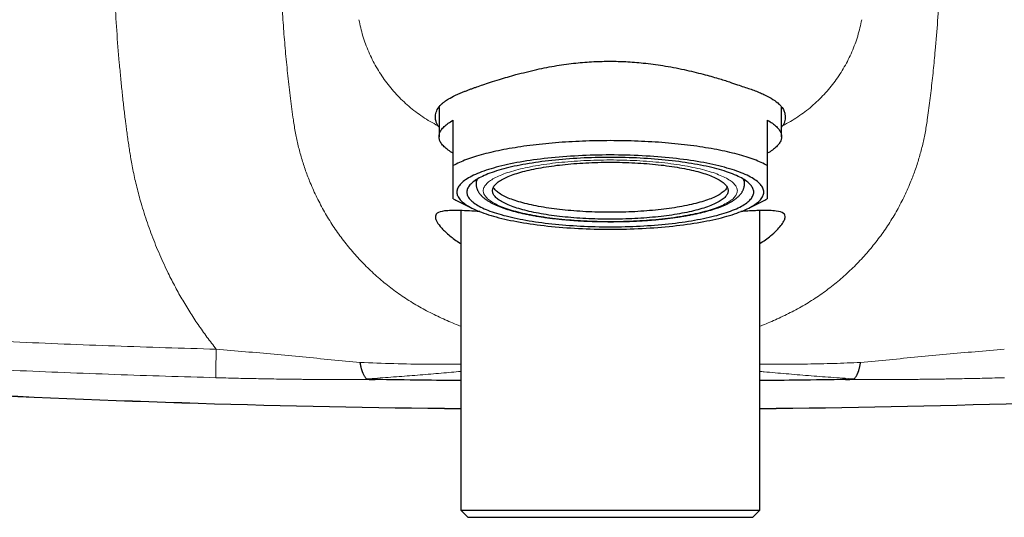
# Model space of a CAD drawing. Header units: millimetres. Extents: x 8 to 949, y 12 to 889.
# Tile 28 of 256: x 398 to 467, y 628 to 663. Entities that reach past the tile are written whole.
import ezdxf

# ---------------------------------------------------------------- set-up
doc = ezdxf.new("R2010")
doc.units = ezdxf.units.MM

msp = doc.modelspace()

# ---------------------------------------------------------------- linework, layer by layer
at = {"color": 7, "linetype": 'Continuous', "lineweight": 30}
for p, q in [((427.458, 657.203), (427.458, 655.148)), ((451.458, 655.148), (451.458, 657.233)), ((428.458, 653.127), (428.458, 656.308)), ((450.458, 656.308), (450.458, 653.127)), ((427.383, 655.914), (427.458, 655.806)), ((451.458, 655.811), (451.533, 655.914)), ((430.058, 652.058), (430.015, 652.099)), ((430.058, 652.127), (430.058, 651.849)), ((448.858, 651.849), (448.858, 652.127)), ((448.858, 652.058), (448.9, 652.099)), ((428.635, 650.713), (429.762, 650.143)), ((449.154, 650.143), (450.281, 650.713)), ((428.98, 649.972), (428.98, 628.989)), ((449.935, 628.989), (449.935, 649.975)), ((428.98, 628.989), (429.48, 628.489)), ((428.98, 628.989), (430.263, 628.989)), ((429.48, 628.489), (449.435, 628.489)), ((430.263, 628.989), (449.935, 628.989)), ((438.358, 628.489), (438.358, 628.489)), ((439.13, 628.489), (439.768, 628.489)), ((440.558, 628.489), (440.558, 628.489)), ((449.435, 628.489), (449.935, 628.989))]:
    msp.add_line(p, q, dxfattribs=at)
at = {"color": 7, "linetype": 'Continuous', "lineweight": 30, "flags": 128}
for points in [[(428.458, 653.987), (428.362, 654.042), (428.27, 654.098), (428.183, 654.154), (428.101, 654.21), (428.024, 654.266), (427.951, 654.324), (427.884, 654.381), (427.821, 654.439), (427.763, 654.497), (427.711, 654.555), (427.663, 654.614), (427.62, 654.672), (427.582, 654.731), (427.549, 654.79), (427.521, 654.85), (427.498, 654.909), (427.481, 654.969), (427.468, 655.028), (427.46, 655.088), (427.458, 655.148), (427.46, 655.207), (427.468, 655.267), (427.481, 655.326), (427.498, 655.386), (427.521, 655.445), (427.549, 655.505), (427.582, 655.564), (427.62, 655.623), (427.663, 655.682), (427.711, 655.74), (427.763, 655.798), (427.821, 655.856), (427.884, 655.914), (427.951, 655.972), (428.024, 656.029), (428.101, 656.085), (428.183, 656.142), (428.27, 656.197), (428.362, 656.253), (428.458, 656.308)], [(450.458, 656.308), (450.554, 656.253), (450.646, 656.197), (450.733, 656.142), (450.815, 656.085), (450.892, 656.029), (450.964, 655.972), (451.032, 655.914), (451.095, 655.856), (451.152, 655.798), (451.205, 655.74), (451.253, 655.682), (451.296, 655.623), (451.334, 655.564), (451.367, 655.505), (451.395, 655.445), (451.417, 655.386), (451.435, 655.326), (451.448, 655.267), (451.455, 655.207), (451.458, 655.148), (451.455, 655.088), (451.448, 655.028), (451.435, 654.969), (451.417, 654.909), (451.395, 654.85), (451.367, 654.79), (451.334, 654.731), (451.296, 654.672), (451.253, 654.614), (451.205, 654.555), (451.152, 654.497), (451.095, 654.439), (451.032, 654.381), (450.964, 654.324), (450.892, 654.266), (450.815, 654.21), (450.733, 654.154), (450.646, 654.098), (450.554, 654.042), (450.458, 653.987)], [(450.458, 653.127), (450.358, 653.181), (450.254, 653.234), (450.145, 653.287), (450.032, 653.339), (449.914, 653.391), (449.792, 653.442), (449.666, 653.493), (449.535, 653.543), (449.401, 653.592), (449.262, 653.641), (449.119, 653.688), (448.972, 653.736), (448.822, 653.782), (448.667, 653.828), (448.509, 653.873), (448.347, 653.917), (448.181, 653.96), (448.011, 654.003), (447.838, 654.044), (447.662, 654.085), (447.482, 654.125), (447.299, 654.164), (447.112, 654.202), (446.923, 654.24), (446.73, 654.276), (446.534, 654.311), (446.336, 654.346), (446.134, 654.379), (445.93, 654.411), (445.723, 654.443), (445.514, 654.473), (445.302, 654.502), (445.087, 654.53), (444.87, 654.558), (444.651, 654.584), (444.43, 654.609), (444.207, 654.633), (443.982, 654.655), (443.755, 654.677), (443.526, 654.698), (443.296, 654.717), (443.063, 654.736), (442.83, 654.753), (442.595, 654.769), (442.359, 654.784), (442.121, 654.797), (441.882, 654.81), (441.643, 654.821), (441.402, 654.831), (441.161, 654.84), (440.919, 654.848), (440.676, 654.855), (440.433, 654.86), (440.19, 654.864), (439.946, 654.867), (439.702, 654.869), (439.458, 654.87), (439.214, 654.869), (438.97, 654.867), (438.726, 654.864), (438.482, 654.86), (438.239, 654.855), (437.997, 654.848), (437.755, 654.84), (437.513, 654.831), (437.273, 654.821), (437.033, 654.81), (436.795, 654.797), (436.557, 654.784), (436.321, 654.769), (436.086, 654.753), (435.852, 654.736), (435.62, 654.717), (435.39, 654.698), (435.161, 654.677), (434.934, 654.655), (434.709, 654.633), (434.486, 654.609), (434.264, 654.584), (434.045, 654.558), (433.829, 654.53), (433.614, 654.502), (433.402, 654.473), (433.193, 654.443), (432.986, 654.411), (432.782, 654.379), (432.58, 654.346), (432.381, 654.311), (432.186, 654.276), (431.993, 654.24), (431.803, 654.202), (431.617, 654.164), (431.434, 654.125), (431.254, 654.085), (431.078, 654.044), (430.905, 654.003), (430.735, 653.96), (430.569, 653.917), (430.407, 653.873), (430.249, 653.828), (430.094, 653.782), (429.943, 653.736), (429.797, 653.688), (429.654, 653.641), (429.515, 653.592), (429.38, 653.543), (429.25, 653.493), (429.124, 653.442), (429.002, 653.391), (428.884, 653.339), (428.771, 653.287), (428.662, 653.234), (428.558, 653.181), (428.458, 653.127)], [(428.708, 651.266), (428.712, 651.198), (428.723, 651.13), (428.741, 651.062), (428.767, 650.995), (428.8, 650.927), (428.84, 650.86), (428.888, 650.792), (428.943, 650.726), (429.005, 650.659), (429.074, 650.593), (429.151, 650.528), (429.234, 650.463), (429.325, 650.398), (429.422, 650.334), (429.526, 650.271), (429.637, 650.209), (429.755, 650.147), (429.88, 650.086), (430.011, 650.025), (430.148, 649.966), (430.292, 649.908), (430.442, 649.85), (430.599, 649.793), (430.761, 649.738), (430.929, 649.683), (431.104, 649.63), (431.284, 649.577), (431.469, 649.526), (431.66, 649.476), (431.857, 649.427), (432.058, 649.38), (432.265, 649.334), (432.476, 649.289), (432.693, 649.245), (432.914, 649.203), (433.139, 649.162), (433.369, 649.123), (433.603, 649.085), (433.841, 649.049), (434.083, 649.014), (434.328, 648.981), (434.578, 648.949), (434.83, 648.919), (435.085, 648.891), (435.344, 648.864), (435.605, 648.838), (435.869, 648.815), (436.136, 648.793), (436.405, 648.773), (436.676, 648.754), (436.948, 648.738), (437.223, 648.723), (437.499, 648.709), (437.776, 648.698), (438.055, 648.688), (438.334, 648.68), (438.614, 648.674), (438.895, 648.669), (439.177, 648.667), (439.458, 648.666), (439.739, 648.667), (440.021, 648.669), (440.301, 648.674), (440.582, 648.68), (440.861, 648.688), (441.14, 648.698), (441.417, 648.709), (441.693, 648.723), (441.967, 648.738), (442.24, 648.754), (442.511, 648.773), (442.78, 648.793), (443.046, 648.815), (443.31, 648.838), (443.572, 648.864), (443.83, 648.891), (444.086, 648.919), (444.338, 648.949), (444.587, 648.981), (444.833, 649.014), (445.075, 649.049), (445.313, 649.085), (445.547, 649.123), (445.777, 649.162), (446.002, 649.203), (446.223, 649.245), (446.439, 649.289), (446.651, 649.334), (446.858, 649.38), (447.059, 649.427), (447.256, 649.476), (447.447, 649.526), (447.632, 649.577), (447.812, 649.63), (447.986, 649.683), (448.155, 649.738), (448.317, 649.793), (448.474, 649.85), (448.624, 649.908), (448.768, 649.966), (448.905, 650.025), (449.036, 650.086), (449.161, 650.147), (449.279, 650.209), (449.39, 650.271), (449.494, 650.334), (449.591, 650.398), (449.682, 650.463), (449.765, 650.528), (449.842, 650.593), (449.911, 650.659), (449.973, 650.726), (450.028, 650.792), (450.076, 650.86), (450.116, 650.927), (450.149, 650.995), (450.175, 651.062), (450.193, 651.13), (450.204, 651.198), (450.208, 651.266), (450.204, 651.334), (450.193, 651.402), (450.175, 651.47), (450.149, 651.538), (450.116, 651.606), (450.076, 651.673), (450.028, 651.74), (449.973, 651.807), (449.911, 651.873), (449.842, 651.939), (449.765, 652.005), (449.682, 652.07), (449.591, 652.134), (449.494, 652.198), (449.39, 652.262), (449.279, 652.324), (449.161, 652.386), (449.036, 652.447), (448.905, 652.507), (448.768, 652.567), (448.624, 652.625), (448.474, 652.683), (448.317, 652.739), (448.155, 652.795), (447.986, 652.85), (447.812, 652.903), (447.632, 652.955), (447.447, 653.007), (447.256, 653.057), (447.059, 653.105), (446.858, 653.153), (446.651, 653.199), (446.439, 653.244), (446.223, 653.287), (446.002, 653.33), (445.777, 653.37), (445.547, 653.41), (445.313, 653.447), (445.075, 653.484), (444.833, 653.519), (444.587, 653.552), (444.338, 653.584), (444.086, 653.614), (443.83, 653.642), (443.572, 653.669), (443.31, 653.694), (443.046, 653.718), (442.78, 653.74), (442.511, 653.76), (442.24, 653.778), (441.967, 653.795), (441.693, 653.81), (441.417, 653.823), (441.14, 653.835), (440.861, 653.845), (440.582, 653.853), (440.301, 653.859), (440.021, 653.863), (439.739, 653.866), (439.458, 653.867), (439.177, 653.866), (438.895, 653.863), (438.614, 653.859), (438.334, 653.853), (438.055, 653.845), (437.776, 653.835), (437.499, 653.823), (437.223, 653.81), (436.948, 653.795), (436.676, 653.778), (436.405, 653.76), (436.136, 653.74), (435.869, 653.718), (435.605, 653.694), (435.344, 653.669), (435.085, 653.642), (434.83, 653.614), (434.578, 653.584), (434.328, 653.552), (434.083, 653.519), (433.841, 653.484), (433.603, 653.447), (433.369, 653.41), (433.139, 653.37), (432.914, 653.33), (432.693, 653.287), (432.476, 653.244), (432.265, 653.199), (432.058, 653.153), (431.857, 653.105), (431.66, 653.057), (431.469, 653.007), (431.284, 652.955), (431.104, 652.903), (430.929, 652.85), (430.761, 652.795), (430.599, 652.739), (430.442, 652.683), (430.292, 652.625), (430.148, 652.567), (430.011, 652.507), (429.88, 652.447), (429.755, 652.386), (429.637, 652.324), (429.526, 652.262), (429.422, 652.198), (429.325, 652.134), (429.234, 652.07), (429.151, 652.005), (429.074, 651.939), (429.005, 651.873), (428.943, 651.807), (428.888, 651.74), (428.84, 651.673), (428.8, 651.606), (428.767, 651.538), (428.741, 651.47), (428.723, 651.402), (428.712, 651.334), (428.708, 651.266)], [(429.408, 651.266), (429.411, 651.203), (429.422, 651.139), (429.439, 651.076), (429.463, 651.012), (429.494, 650.949), (429.532, 650.886), (429.576, 650.823), (429.628, 650.761), (429.686, 650.699), (429.75, 650.637), (429.822, 650.576), (429.9, 650.515), (429.984, 650.455), (430.075, 650.395), (430.173, 650.336), (430.277, 650.277), (430.387, 650.22), (430.503, 650.163), (430.626, 650.106), (430.754, 650.051), (430.889, 649.996), (431.029, 649.942), (431.175, 649.889), (431.327, 649.837), (431.485, 649.786), (431.648, 649.736), (431.816, 649.687), (431.989, 649.639), (432.168, 649.593), (432.351, 649.547), (432.54, 649.503), (432.733, 649.46), (432.931, 649.418), (433.133, 649.377), (433.34, 649.337), (433.551, 649.299), (433.766, 649.263), (433.984, 649.227), (434.207, 649.193), (434.433, 649.161), (434.662, 649.13), (434.895, 649.1), (435.131, 649.072), (435.37, 649.045), (435.612, 649.02), (435.856, 648.997), (436.103, 648.975), (436.352, 648.954), (436.604, 648.935), (436.857, 648.918), (437.112, 648.902), (437.368, 648.888), (437.626, 648.876), (437.886, 648.865), (438.146, 648.856), (438.407, 648.848), (438.669, 648.843), (438.932, 648.838), (439.195, 648.836), (439.458, 648.835), (439.721, 648.836), (439.984, 648.838), (440.246, 648.843), (440.508, 648.848), (440.77, 648.856), (441.03, 648.865), (441.289, 648.876), (441.547, 648.888), (441.804, 648.902), (442.059, 648.918), (442.312, 648.935), (442.564, 648.954), (442.813, 648.975), (443.06, 648.997), (443.304, 649.02), (443.546, 649.045), (443.785, 649.072), (444.021, 649.1), (444.253, 649.13), (444.483, 649.161), (444.709, 649.193), (444.932, 649.227), (445.15, 649.263), (445.365, 649.299), (445.576, 649.337), (445.783, 649.377), (445.985, 649.418), (446.183, 649.46), (446.376, 649.503), (446.564, 649.547), (446.748, 649.593), (446.927, 649.639), (447.1, 649.687), (447.268, 649.736), (447.431, 649.786), (447.589, 649.837), (447.74, 649.889), (447.887, 649.942), (448.027, 649.996), (448.161, 650.051), (448.29, 650.106), (448.413, 650.163), (448.529, 650.22), (448.639, 650.277), (448.743, 650.336), (448.84, 650.395), (448.931, 650.455), (449.016, 650.515), (449.094, 650.576), (449.165, 650.637), (449.23, 650.699), (449.288, 650.761), (449.34, 650.823), (449.384, 650.886), (449.422, 650.949), (449.453, 651.012), (449.477, 651.076), (449.494, 651.139), (449.504, 651.203), (449.508, 651.266), (449.504, 651.33), (449.494, 651.394), (449.477, 651.457), (449.453, 651.521), (449.422, 651.584), (449.384, 651.647), (449.34, 651.709), (449.288, 651.772), (449.23, 651.834), (449.165, 651.896), (449.094, 651.957), (449.016, 652.018), (448.931, 652.078), (448.84, 652.138), (448.743, 652.197), (448.639, 652.255), (448.529, 652.313), (448.413, 652.37), (448.29, 652.426), (448.161, 652.482), (448.027, 652.537), (447.887, 652.591), (447.74, 652.643), (447.589, 652.695), (447.431, 652.746), (447.268, 652.796), (447.1, 652.845), (446.927, 652.893), (446.748, 652.94), (446.564, 652.986), (446.376, 653.03), (446.183, 653.073), (445.985, 653.115), (445.783, 653.156), (445.576, 653.195), (445.365, 653.233), (445.15, 653.27), (444.932, 653.305), (444.709, 653.339), (444.483, 653.372), (444.253, 653.403), (444.021, 653.433), (443.785, 653.461), (443.546, 653.487), (443.304, 653.513), (443.06, 653.536), (442.813, 653.558), (442.564, 653.579), (442.312, 653.598), (442.059, 653.615), (441.804, 653.631), (441.547, 653.645), (441.289, 653.657), (441.03, 653.668), (440.77, 653.677), (440.508, 653.684), (440.246, 653.69), (439.984, 653.694), (439.721, 653.697), (439.458, 653.698), (439.195, 653.697), (438.932, 653.694), (438.669, 653.69), (438.407, 653.684), (438.146, 653.677), (437.886, 653.668), (437.626, 653.657), (437.368, 653.645), (437.112, 653.631), (436.857, 653.615), (436.604, 653.598), (436.352, 653.579), (436.103, 653.558), (435.856, 653.536), (435.612, 653.513), (435.37, 653.487), (435.131, 653.461), (434.895, 653.433), (434.662, 653.403), (434.433, 653.372), (434.207, 653.339), (433.984, 653.305), (433.766, 653.27), (433.551, 653.233), (433.34, 653.195), (433.133, 653.156), (432.931, 653.115), (432.733, 653.073), (432.54, 653.03), (432.351, 652.986), (432.168, 652.94), (431.989, 652.893), (431.816, 652.845), (431.648, 652.796), (431.485, 652.746), (431.327, 652.695), (431.175, 652.643), (431.029, 652.591), (430.889, 652.537), (430.754, 652.482), (430.626, 652.426), (430.503, 652.37), (430.387, 652.313), (430.277, 652.255), (430.173, 652.197), (430.075, 652.138), (429.984, 652.078), (429.9, 652.018), (429.822, 651.957), (429.75, 651.896), (429.686, 651.834), (429.628, 651.772), (429.576, 651.709), (429.532, 651.647), (429.494, 651.584), (429.463, 651.521), (429.439, 651.457), (429.422, 651.394), (429.411, 651.33), (429.408, 651.266)], [(431.208, 651.363), (431.211, 651.416), (431.219, 651.468), (431.233, 651.52), (431.253, 651.572), (431.278, 651.624), (431.309, 651.676), (431.346, 651.727), (431.388, 651.778), (431.436, 651.829), (431.489, 651.88), (431.548, 651.93), (431.612, 651.98), (431.681, 652.03), (431.756, 652.079), (431.836, 652.127), (431.921, 652.175), (432.012, 652.223), (432.107, 652.269), (432.208, 652.316), (432.313, 652.361), (432.424, 652.406), (432.539, 652.45), (432.659, 652.494), (432.784, 652.537), (432.913, 652.578), (433.046, 652.619), (433.185, 652.66), (433.327, 652.699), (433.474, 652.737), (433.624, 652.775), (433.779, 652.811), (433.938, 652.847), (434.1, 652.881), (434.266, 652.914), (434.436, 652.947), (434.609, 652.978), (434.785, 653.008), (434.965, 653.037), (435.147, 653.065), (435.333, 653.092), (435.521, 653.117), (435.712, 653.142), (435.906, 653.165), (436.102, 653.187), (436.301, 653.207), (436.501, 653.227), (436.704, 653.245), (436.909, 653.262), (437.115, 653.277), (437.323, 653.291), (437.532, 653.304), (437.743, 653.316), (437.954, 653.326), (438.167, 653.335), (438.381, 653.342), (438.596, 653.348), (438.811, 653.353), (439.026, 653.357), (439.242, 653.359), (439.458, 653.359), (439.674, 653.359), (439.89, 653.357), (440.105, 653.353), (440.32, 653.348), (440.535, 653.342), (440.748, 653.335), (440.961, 653.326), (441.173, 653.316), (441.384, 653.304), (441.593, 653.291), (441.801, 653.277), (442.007, 653.262), (442.212, 653.245), (442.414, 653.227), (442.615, 653.207), (442.813, 653.187), (443.01, 653.165), (443.203, 653.142), (443.394, 653.117), (443.583, 653.092), (443.769, 653.065), (443.951, 653.037), (444.131, 653.008), (444.307, 652.978), (444.48, 652.947), (444.65, 652.914), (444.816, 652.881), (444.978, 652.847), (445.137, 652.811), (445.292, 652.775), (445.442, 652.737), (445.589, 652.699), (445.731, 652.66), (445.869, 652.619), (446.003, 652.578), (446.132, 652.537), (446.257, 652.494), (446.377, 652.45), (446.492, 652.406), (446.603, 652.361), (446.708, 652.316), (446.809, 652.269), (446.904, 652.223), (446.995, 652.175), (447.08, 652.127), (447.16, 652.079), (447.235, 652.03), (447.304, 651.98), (447.368, 651.93), (447.427, 651.88), (447.48, 651.829), (447.528, 651.778), (447.57, 651.727), (447.606, 651.676), (447.637, 651.624), (447.663, 651.572), (447.682, 651.52), (447.697, 651.468), (447.705, 651.416), (447.708, 651.363), (447.705, 651.311), (447.697, 651.259), (447.682, 651.207), (447.663, 651.155), (447.637, 651.103), (447.606, 651.051), (447.57, 651), (447.528, 650.948), (447.48, 650.897), (447.427, 650.847), (447.368, 650.797), (447.304, 650.747), (447.235, 650.697), (447.16, 650.648), (447.08, 650.6), (446.995, 650.552), (446.904, 650.504), (446.809, 650.457), (446.708, 650.411), (446.603, 650.365), (446.492, 650.321), (446.377, 650.276), (446.257, 650.233), (446.132, 650.19), (446.003, 650.148), (445.869, 650.107), (445.731, 650.067), (445.589, 650.028), (445.442, 649.99), (445.292, 649.952), (445.137, 649.916), (444.978, 649.88), (444.816, 649.846), (444.65, 649.812), (444.48, 649.78), (444.307, 649.749), (444.131, 649.719), (443.951, 649.69), (443.769, 649.662), (443.583, 649.635), (443.394, 649.609), (443.203, 649.585), (443.01, 649.562), (442.813, 649.54), (442.615, 649.519), (442.414, 649.5), (442.212, 649.482), (442.007, 649.465), (441.801, 649.45), (441.593, 649.436), (441.384, 649.423), (441.173, 649.411), (440.961, 649.401), (440.748, 649.392), (440.535, 649.385), (440.32, 649.378), (440.105, 649.374), (439.89, 649.37), (439.674, 649.368), (439.458, 649.368), (439.242, 649.368), (439.026, 649.37), (438.811, 649.374), (438.596, 649.378), (438.381, 649.385), (438.167, 649.392), (437.954, 649.401), (437.743, 649.411), (437.532, 649.423), (437.323, 649.436), (437.115, 649.45), (436.909, 649.465), (436.704, 649.482), (436.501, 649.5), (436.301, 649.519), (436.102, 649.54), (435.906, 649.562), (435.712, 649.585), (435.521, 649.609), (435.333, 649.635), (435.147, 649.662), (434.965, 649.69), (434.785, 649.719), (434.609, 649.749), (434.436, 649.78), (434.266, 649.812), (434.1, 649.846), (433.938, 649.88), (433.779, 649.916), (433.624, 649.952), (433.474, 649.99), (433.327, 650.028), (433.185, 650.067), (433.046, 650.107), (432.913, 650.148), (432.784, 650.19), (432.659, 650.233), (432.539, 650.276), (432.424, 650.321), (432.313, 650.365), (432.208, 650.411), (432.107, 650.457), (432.012, 650.504), (431.921, 650.552), (431.836, 650.6), (431.756, 650.648), (431.681, 650.697), (431.612, 650.747), (431.548, 650.797), (431.489, 650.847), (431.436, 650.897), (431.388, 650.948), (431.346, 651), (431.309, 651.051), (431.278, 651.103), (431.253, 651.155), (431.233, 651.207), (431.219, 651.259), (431.211, 651.311), (431.208, 651.363)], [(447.647, 651.606), (447.637, 651.588), (447.606, 651.536), (447.57, 651.485), (447.528, 651.434), (447.48, 651.383), (447.427, 651.332), (447.368, 651.282), (447.304, 651.232), (447.235, 651.182), (447.16, 651.133), (447.08, 651.085), (446.995, 651.037), (446.904, 650.989), (446.809, 650.942), (446.708, 650.896), (446.603, 650.851), (446.492, 650.806), (446.377, 650.762), (446.257, 650.718), (446.132, 650.675), (446.003, 650.634), (445.869, 650.593), (445.731, 650.552), (445.589, 650.513), (445.442, 650.475), (445.292, 650.437), (445.137, 650.401), (444.978, 650.365), (444.816, 650.331), (444.65, 650.297), (444.48, 650.265), (444.307, 650.234), (444.131, 650.204), (443.951, 650.175), (443.769, 650.147), (443.583, 650.12), (443.394, 650.095), (443.203, 650.07), (443.01, 650.047), (442.813, 650.025), (442.615, 650.005), (442.414, 649.985), (442.212, 649.967), (442.007, 649.95), (441.801, 649.935), (441.593, 649.921), (441.384, 649.908), (441.173, 649.896), (440.961, 649.886), (440.748, 649.877), (440.535, 649.87), (440.32, 649.864), (440.105, 649.859), (439.89, 649.855), (439.674, 649.853), (439.458, 649.853), (439.242, 649.853), (439.026, 649.855), (438.811, 649.859), (438.596, 649.864), (438.381, 649.87), (438.167, 649.877), (437.954, 649.886), (437.743, 649.896), (437.532, 649.908), (437.323, 649.921), (437.115, 649.935), (436.909, 649.95), (436.704, 649.967), (436.501, 649.985), (436.301, 650.005), (436.102, 650.025), (435.906, 650.047), (435.712, 650.07), (435.521, 650.095), (435.333, 650.12), (435.147, 650.147), (434.965, 650.175), (434.785, 650.204), (434.609, 650.234), (434.436, 650.265), (434.266, 650.297), (434.1, 650.331), (433.938, 650.365), (433.779, 650.401), (433.624, 650.437), (433.474, 650.475), (433.327, 650.513), (433.185, 650.552), (433.046, 650.593), (432.913, 650.634), (432.784, 650.675), (432.659, 650.718), (432.539, 650.762), (432.424, 650.806), (432.313, 650.851), (432.208, 650.896), (432.107, 650.942), (432.012, 650.989), (431.921, 651.037), (431.836, 651.085), (431.756, 651.133), (431.681, 651.182), (431.612, 651.232), (431.548, 651.282), (431.489, 651.332), (431.436, 651.383), (431.388, 651.434), (431.346, 651.485), (431.309, 651.536), (431.278, 651.588), (431.269, 651.606)], [(428.458, 650.806), (428.558, 650.753), (428.635, 650.713)], [(450.281, 650.713), (450.358, 650.753), (450.458, 650.806)]]:
    msp.add_lwpolyline(points, dxfattribs=at)
at = {"color": 252, "linetype": 'Continuous', "lineweight": 0, "flags": 128}
msp.add_lwpolyline([(430.558, 651.363), (430.561, 651.42), (430.57, 651.476), (430.585, 651.532), (430.607, 651.588), (430.634, 651.644), (430.667, 651.7), (430.707, 651.756), (430.752, 651.811), (430.804, 651.866), (430.861, 651.921), (430.924, 651.975), (430.994, 652.029), (431.068, 652.082), (431.149, 652.135), (431.235, 652.187), (431.327, 652.239), (431.425, 652.29), (431.528, 652.341), (431.636, 652.391), (431.75, 652.44), (431.869, 652.488), (431.994, 652.536), (432.123, 652.583), (432.258, 652.629), (432.397, 652.674), (432.541, 652.718), (432.69, 652.762), (432.844, 652.804), (433.002, 652.845), (433.165, 652.886), (433.332, 652.925), (433.503, 652.963), (433.678, 653.001), (433.857, 653.037), (434.04, 653.072), (434.227, 653.105), (434.417, 653.138), (434.611, 653.169), (434.808, 653.199), (435.008, 653.228), (435.211, 653.256), (435.417, 653.282), (435.626, 653.307), (435.838, 653.33), (436.052, 653.353), (436.268, 653.373), (436.487, 653.393), (436.708, 653.411), (436.93, 653.428), (437.154, 653.443), (437.38, 653.457), (437.607, 653.469), (437.836, 653.48), (438.066, 653.49), (438.296, 653.498), (438.528, 653.505), (438.76, 653.51), (438.992, 653.514), (439.225, 653.516), (439.458, 653.516), (439.691, 653.516), (439.924, 653.514), (440.156, 653.51), (440.388, 653.505), (440.62, 653.498), (440.85, 653.49), (441.08, 653.48), (441.308, 653.469), (441.536, 653.457), (441.761, 653.443), (441.986, 653.428), (442.208, 653.411), (442.429, 653.393), (442.647, 653.373), (442.864, 653.353), (443.078, 653.33), (443.289, 653.307), (443.498, 653.282), (443.705, 653.256), (443.908, 653.228), (444.108, 653.199), (444.305, 653.169), (444.499, 653.138), (444.689, 653.105), (444.876, 653.072), (445.059, 653.037), (445.238, 653.001), (445.413, 652.963), (445.584, 652.925), (445.751, 652.886), (445.914, 652.845), (446.072, 652.804), (446.226, 652.762), (446.375, 652.718), (446.519, 652.674), (446.658, 652.629), (446.793, 652.583), (446.922, 652.536), (447.046, 652.488), (447.166, 652.44), (447.279, 652.391), (447.388, 652.341), (447.491, 652.29), (447.588, 652.239), (447.68, 652.187), (447.767, 652.135), (447.847, 652.082), (447.922, 652.029), (447.991, 651.975), (448.055, 651.921), (448.112, 651.866), (448.163, 651.811), (448.209, 651.756), (448.248, 651.7), (448.282, 651.644), (448.309, 651.588), (448.33, 651.532), (448.346, 651.476), (448.355, 651.42), (448.358, 651.363), (448.355, 651.307), (448.346, 651.251), (448.33, 651.194), (448.309, 651.138), (448.282, 651.082), (448.248, 651.027), (448.209, 650.971), (448.163, 650.916), (448.112, 650.861), (448.055, 650.806), (447.991, 650.752), (447.922, 650.698), (447.847, 650.645), (447.767, 650.592), (447.68, 650.539), (447.588, 650.488), (447.491, 650.436), (447.388, 650.386), (447.279, 650.336), (447.166, 650.287), (447.046, 650.238), (446.922, 650.191), (446.793, 650.144), (446.658, 650.098), (446.519, 650.053), (446.375, 650.008), (446.226, 649.965), (446.072, 649.923), (445.914, 649.881), (445.751, 649.841), (445.584, 649.802), (445.413, 649.763), (445.238, 649.726), (445.059, 649.69), (444.876, 649.655), (444.689, 649.621), (444.499, 649.589), (444.305, 649.558), (444.108, 649.528), (443.908, 649.499), (443.705, 649.471), (443.498, 649.445), (443.289, 649.42), (443.078, 649.396), (442.864, 649.374), (442.647, 649.353), (442.429, 649.334), (442.208, 649.316), (441.986, 649.299), (441.761, 649.284), (441.536, 649.27), (441.308, 649.257), (441.08, 649.246), (440.85, 649.237), (440.62, 649.229), (440.388, 649.222), (440.156, 649.217), (439.924, 649.213), (439.691, 649.211), (439.458, 649.21), (439.225, 649.211), (438.992, 649.213), (438.76, 649.217), (438.528, 649.222), (438.296, 649.229), (438.066, 649.237), (437.836, 649.246), (437.607, 649.257), (437.38, 649.27), (437.154, 649.284), (436.93, 649.299), (436.708, 649.316), (436.487, 649.334), (436.268, 649.353), (436.052, 649.374), (435.838, 649.396), (435.626, 649.42), (435.417, 649.445), (435.211, 649.471), (435.008, 649.499), (434.808, 649.528), (434.611, 649.558), (434.417, 649.589), (434.227, 649.621), (434.04, 649.655), (433.857, 649.69), (433.678, 649.726), (433.503, 649.763), (433.332, 649.802), (433.165, 649.841), (433.002, 649.881), (432.844, 649.923), (432.69, 649.965), (432.541, 650.008), (432.397, 650.053), (432.258, 650.098), (432.123, 650.144), (431.994, 650.191), (431.869, 650.238), (431.75, 650.287), (431.636, 650.336), (431.528, 650.386), (431.425, 650.436), (431.327, 650.488), (431.235, 650.539), (431.149, 650.592), (431.068, 650.645), (430.994, 650.698), (430.924, 650.752), (430.861, 650.806), (430.804, 650.861), (430.752, 650.916), (430.707, 650.971), (430.667, 651.027), (430.634, 651.082), (430.607, 651.138), (430.585, 651.194), (430.57, 651.251), (430.561, 651.307), (430.558, 651.363)], dxfattribs=at)
at = {"color": 252, "linetype": 'Continuous', "lineweight": 0}
for centre, radius, start, end in [((430.703, 651.835), 0.645, 146.27653, 178.77443), ((448.229, 651.84), 0.629, 0.7902, 34.15839), ((437.477, 1507.936), 871.868, 264.605709, 269.441655), ((441.439, 1507.936), 871.868, 270.558346, 275.394291)]:
    msp.add_arc(centre, radius, start, end, dxfattribs=at)
at = {"color": 7, "linetype": 'Continuous', "lineweight": 30}
for centre, start, end in [((437.477, 1507.936), 264.605709, 269.441658), ((441.439, 1507.936), 270.558342, 275.394291)]:
    msp.add_arc(centre, 871.872, start, end, dxfattribs=at)
at = {"color": 252, "linetype": 'Continuous', "lineweight": 0}
for points, knots in [([(411.855, 640.262), (411.634, 640.545), (411.194, 641.111), (410.574, 641.989), (409.987, 642.884), (409.435, 643.799), (408.914, 644.741), (408.478, 645.602), (408.114, 646.376), (407.816, 647.05), (407.536, 647.729), (407.273, 648.413), (407.027, 649.102), (406.798, 649.797), (406.601, 650.447), (406.432, 651.051), (406.289, 651.605), (406.158, 652.158), (406.041, 652.702), (405.939, 653.226), (405.855, 653.703), (405.782, 654.147), (405.716, 654.58), (405.65, 655.035), (405.588, 655.487), (405.534, 655.902), (405.482, 656.314), (405.429, 656.745), (405.373, 657.225), (405.318, 657.716), (405.264, 658.217), (405.212, 658.729), (405.16, 659.251), (405.109, 659.784), (405.007, 660.893), (404.873, 662.577), (404.74, 664.835), (404.653, 667.097), (404.612, 669.364), (404.617, 671.635), (404.669, 673.911), (404.764, 676.192), (404.865, 677.712), (404.916, 678.473)], [0, 0, 0, 0, 0.027143, 0.05417, 0.081116, 0.108019, 0.134916, 0.162361, 0.180971, 0.199517, 0.218009, 0.236459, 0.254877, 0.273275, 0.291663, 0.306216, 0.320635, 0.334925, 0.349091, 0.362698, 0.375211, 0.385677, 0.3967, 0.408284, 0.420427, 0.431176, 0.439895, 0.451801, 0.46397, 0.476401, 0.489096, 0.502053, 0.515274, 0.528758, 0.542507, 0.599407, 0.656341, 0.713334, 0.770409, 0.82759, 0.8849, 0.942362, 1, 1, 1, 1]), ([(417.254, 656.325), (417.219, 656.572), (417.149, 657.074), (417.052, 657.838), (416.958, 658.616), (416.871, 659.399), (416.79, 660.183), (416.714, 660.966), (416.645, 661.747), (416.559, 662.81), (416.466, 664.158), (416.379, 665.792), (416.32, 667.416), (416.288, 669.031), (416.281, 670.633), (416.3, 672.233), (416.344, 673.826), (416.413, 675.411), (416.504, 676.996), (416.588, 678.052), (416.629, 678.583)], [0, 0, 0, 0, 0.033513, 0.068219, 0.103464, 0.138857, 0.174203, 0.20944, 0.244574, 0.279627, 0.352919, 0.4262, 0.499651, 0.571425, 0.643326, 0.715113, 0.786549, 0.85757, 0.92846, 1, 1, 1, 1]), ([(462.286, 678.583), (462.328, 678.052), (462.411, 676.996), (462.503, 675.411), (462.572, 673.826), (462.615, 672.233), (462.634, 670.633), (462.628, 669.031), (462.593, 667.267), (462.518, 665.346), (462.394, 663.266), (462.264, 661.648), (462.156, 660.487), (462.085, 659.783), (462.01, 659.079), (461.929, 658.376), (461.844, 657.679), (461.756, 656.996), (461.693, 656.546), (461.662, 656.325)], [0, 0, 0, 0, 0.07154, 0.142431, 0.213451, 0.284887, 0.356675, 0.428576, 0.50035, 0.593797, 0.687043, 0.780511, 0.81212, 0.843818, 0.87559, 0.907354, 0.938925, 0.969975, 1, 1, 1, 1]), ([(427.383, 655.914), (427.201, 656.011), (426.839, 656.205), (426.319, 656.535), (425.821, 656.89), (425.346, 657.272), (424.897, 657.678), (424.473, 658.108), (424.077, 658.56), (423.709, 659.032), (423.369, 659.523), (423.059, 660.031), (422.778, 660.553), (422.528, 661.09), (422.309, 661.639), (422.122, 662.198), (421.965, 662.766), (421.887, 663.151), (421.848, 663.343)], [0, 0, 0, 0, 0.064395, 0.128465, 0.192223, 0.25568, 0.318842, 0.381714, 0.444313, 0.506683, 0.568849, 0.630832, 0.69265, 0.754322, 0.81587, 0.877319, 0.938689, 1, 1, 1, 1]), ([(457.068, 663.343), (457.029, 663.151), (456.951, 662.766), (456.793, 662.198), (456.606, 661.639), (456.387, 661.09), (456.137, 660.553), (455.857, 660.031), (455.546, 659.523), (455.207, 659.032), (454.838, 658.56), (454.442, 658.108), (454.019, 657.678), (453.569, 657.272), (453.095, 656.89), (452.596, 656.535), (452.077, 656.205), (451.715, 656.012), (451.533, 655.914)], [0, 0, 0, 0, 0.061311, 0.122681, 0.18413, 0.245679, 0.30735, 0.369168, 0.431151, 0.493317, 0.555687, 0.618287, 0.681158, 0.74432, 0.807777, 0.871536, 0.935605, 1, 1, 1, 1]), ([(427.764, 642.38), (427.413, 642.546), (426.716, 642.874), (425.713, 643.437), (424.754, 644.055), (423.84, 644.734), (422.973, 645.47), (422.154, 646.259), (421.387, 647.096), (420.675, 647.979), (420.02, 648.905), (419.426, 649.873), (418.895, 650.879), (418.461, 651.846), (418.105, 652.764), (417.826, 653.63), (417.59, 654.508), (417.389, 655.404), (417.3, 656.014), (417.254, 656.325)], [0, 0, 0, 0, 0.063811, 0.126623, 0.188972, 0.251235, 0.313547, 0.375871, 0.438103, 0.500186, 0.562216, 0.624433, 0.686904, 0.749161, 0.798752, 0.848834, 0.898758, 0.948196, 1, 1, 1, 1]), ([(461.662, 656.325), (461.616, 656.014), (461.527, 655.404), (461.326, 654.508), (461.09, 653.63), (460.811, 652.764), (460.455, 651.846), (460.021, 650.879), (459.49, 649.873), (458.896, 648.905), (458.241, 647.979), (457.529, 647.096), (456.762, 646.259), (455.943, 645.47), (455.076, 644.734), (454.162, 644.055), (453.203, 643.437), (452.2, 642.874), (451.503, 642.546), (451.152, 642.38)], [0, 0, 0, 0, 0.051804, 0.101242, 0.151166, 0.201248, 0.250839, 0.313096, 0.375567, 0.437784, 0.499814, 0.561897, 0.624129, 0.686453, 0.748765, 0.811028, 0.873377, 0.936189, 1, 1, 1, 1]), ([(355.424, 643.609), (356.602, 643.503), (358.957, 643.293), (362.492, 642.994), (366.027, 642.709), (369.564, 642.437), (373.08, 642.181), (376.575, 641.94), (380.051, 641.713), (383.527, 641.5), (387.027, 641.299), (390.552, 641.11), (394.101, 640.934), (397.65, 640.771), (401.201, 640.623), (404.751, 640.488), (408.302, 640.366), (410.67, 640.297), (411.854, 640.262)], [0, 0, 0, 0, 0.06281, 0.125604, 0.188383, 0.251146, 0.313896, 0.375514, 0.437119, 0.498715, 0.560301, 0.623134, 0.68596, 0.748778, 0.811591, 0.874398, 0.937201, 1, 1, 1, 1]), ([(428.98, 641.873), (428.919, 641.896), (428.507, 642.048), (428.106, 642.228), (427.764, 642.38)], [0, 0, 0, 0, 0.149266, 1, 1, 1, 1]), ([(451.152, 642.38), (450.81, 642.228), (450.409, 642.048), (449.997, 641.896), (449.935, 641.873)], [0, 0, 0, 0, 0.850734, 1, 1, 1, 1]), ([(411.835, 638.267), (410.655, 638.301), (408.293, 638.371), (404.751, 638.492), (401.208, 638.627), (397.666, 638.775), (394.144, 638.937), (390.644, 639.11), (387.165, 639.297), (383.685, 639.496), (380.183, 639.711), (376.657, 639.94), (373.107, 640.185), (369.558, 640.444), (366.01, 640.717), (362.461, 641.004), (358.914, 641.304), (356.549, 641.515), (355.367, 641.621)], [0, 0, 0, 0, 0.062588, 0.125191, 0.187809, 0.250444, 0.313096, 0.374645, 0.436212, 0.497797, 0.5594, 0.62228, 0.685179, 0.7481, 0.811042, 0.874005, 0.936991, 1, 1, 1, 1]), ([(411.854, 640.262), (411.852, 640.184), (411.848, 640.025), (411.842, 639.787), (411.836, 639.548), (411.832, 639.314), (411.828, 639.093), (411.826, 638.889), (411.825, 638.71), (411.825, 638.558), (411.826, 638.437), (411.828, 638.349), (411.831, 638.29), (411.834, 638.274), (411.835, 638.267)], [0, 0, 0, 0, 0.077359, 0.15779, 0.240857, 0.326018, 0.412635, 0.499998, 0.587361, 0.673978, 0.75914, 0.842209, 0.92264, 1, 1, 1, 1]), ([(411.856, 640.262), (412.536, 640.204), (413.89, 640.091), (415.909, 639.909), (417.915, 639.721), (419.92, 639.525), (421.249, 639.397), (421.918, 639.333)], [0, 0, 0, 0, 0.1994261, 0.3975273, 0.5960599, 0.7964825, 1, 1, 1, 1]), ([(456.997, 639.333), (457.667, 639.397), (458.996, 639.525), (461.001, 639.721), (463.007, 639.909), (465.026, 640.091), (466.38, 640.204), (467.06, 640.262)], [0, 0, 0, 0, 0.203518, 0.40394, 0.602473, 0.800574, 1, 1, 1, 1]), ([(421.918, 639.333), (422.713, 639.303), (424.31, 639.242), (426.665, 639.201), (428.21, 639.214), (428.98, 639.22)], [0, 0, 0, 0, 0.331703, 0.666513, 1, 1, 1, 1]), ([(449.935, 639.222), (450.427, 639.216), (451.527, 639.202), (453.26, 639.219), (455.119, 639.259), (456.373, 639.308), (456.997, 639.333)], [0, 0, 0, 0, 0.213505, 0.47748, 0.73971, 1, 1, 1, 1]), ([(422.953, 638.137), (422.717, 638.136), (422.248, 638.135), (421.545, 638.134), (420.849, 638.135), (420.158, 638.136), (419.551, 638.139), (419.026, 638.142), (418.584, 638.146), (418.144, 638.149), (417.701, 638.154), (417.247, 638.159), (416.7, 638.166), (416.066, 638.175), (415.352, 638.186), (414.641, 638.2), (413.934, 638.214), (413.231, 638.23), (412.532, 638.248), (412.067, 638.26), (411.835, 638.267)], [0, 0, 0, 0, 0.065623, 0.130377, 0.194277, 0.257338, 0.319579, 0.359895, 0.399871, 0.439513, 0.478826, 0.519407, 0.561586, 0.625682, 0.689244, 0.752297, 0.814871, 0.876993, 0.938693, 1, 1, 1, 1]), ([(428.98, 638.708), (428.766, 638.688), (428.073, 638.623), (426.881, 638.521), (425.405, 638.4), (423.906, 638.287), (422.896, 638.217), (422.391, 638.182)], [0, 0, 0, 0, 0.101143, 0.325813, 0.550176, 0.774599, 1, 1, 1, 1]), ([(456.525, 638.182), (455.989, 638.219), (454.919, 638.293), (453.33, 638.414), (451.769, 638.543), (450.637, 638.641), (450.034, 638.699), (449.935, 638.708)], [0, 0, 0, 0, 0.239051, 0.477062, 0.71511, 0.953451, 1, 1, 1, 1]), ([(467.08, 638.267), (466.849, 638.26), (466.385, 638.248), (465.688, 638.23), (464.987, 638.214), (464.281, 638.2), (463.655, 638.188), (463.107, 638.179), (462.639, 638.172), (462.17, 638.165), (461.704, 638.159), (461.25, 638.154), (460.728, 638.149), (460.13, 638.144), (459.45, 638.14), (458.764, 638.136), (458.072, 638.135), (457.374, 638.134), (456.669, 638.135), (456.199, 638.136), (455.963, 638.137)], [0, 0, 0, 0, 0.061165, 0.122723, 0.184704, 0.247136, 0.310049, 0.351515, 0.393206, 0.435131, 0.477295, 0.518123, 0.557404, 0.618168, 0.679725, 0.742092, 0.805287, 0.869326, 0.934225, 1, 1, 1, 1])]:
    msp.add_open_spline(points, degree=3, knots=knots, dxfattribs=at)
at = {"color": 7, "linetype": 'Continuous', "lineweight": 30}
for points, knots in [([(427.383, 655.914), (427.362, 655.951), (427.306, 656.047), (427.236, 656.245), (427.202, 656.469), (427.216, 656.757), (427.322, 657.074), (427.51, 657.312), (427.639, 657.433), (427.639, 657.433), (427.639, 657.433), (427.639, 657.433), (427.64, 657.433), (427.64, 657.433), (427.64, 657.433), (427.64, 657.434), (427.641, 657.434), (427.642, 657.436), (427.647, 657.44), (427.664, 657.455), (427.726, 657.51), (427.872, 657.626), (428.16, 657.817), (428.5, 657.997), (428.823, 658.144), (429.041, 658.237), (429.26, 658.325), (429.477, 658.409), (429.69, 658.488), (429.899, 658.564), (430.175, 658.661), (430.552, 658.793), (431.076, 658.969), (431.832, 659.209), (432.895, 659.514), (434.027, 659.795), (434.996, 660.001), (435.691, 660.125), (436.371, 660.228), (437.235, 660.332), (438.262, 660.419), (439.072, 660.428), (439.458, 660.432)], [0, 0, 0, 0, 0.018782, 0.049323, 0.091625, 0.12096, 0.181009, 0.250075, 0.250076, 0.250077, 0.250079, 0.250083, 0.250089, 0.250101, 0.250124, 0.25017, 0.250265, 0.250477, 0.250995, 0.252834, 0.259261, 0.283122, 0.321652, 0.374846, 0.395818, 0.415771, 0.434708, 0.452627, 0.469531, 0.485418, 0.50029, 0.530438, 0.565194, 0.604565, 0.672259, 0.750339, 0.786386, 0.821041, 0.854308, 0.886194, 0.94582, 1, 1, 1, 1]), ([(439.458, 660.432), (439.818, 660.428), (440.594, 660.419), (441.832, 660.313), (443.209, 660.131), (444.622, 659.86), (445.916, 659.547), (446.97, 659.251), (447.759, 659), (448.348, 658.795), (448.819, 658.63), (449.235, 658.503), (449.623, 658.362), (449.98, 658.217), (450.631, 657.919), (451.125, 657.6), (451.433, 657.275), (451.541, 657.125), (451.638, 656.948), (451.698, 656.751), (451.714, 656.488), (451.691, 656.283), (451.635, 656.089), (451.567, 655.972), (451.533, 655.914)], [0, 0, 0, 0, 0.050532, 0.109058, 0.175624, 0.25026, 0.322528, 0.383066, 0.431871, 0.468941, 0.500122, 0.531347, 0.562572, 0.593796, 0.625021, 0.74969, 0.781013, 0.808157, 0.831121, 0.874947, 0.90628, 0.937556, 0.968791, 1, 1, 1, 1]), ([(428.458, 650.806), (428.458, 650.811), (428.458, 650.821), (428.458, 650.855), (428.458, 650.904), (428.458, 650.97), (428.458, 651.052), (428.458, 651.151), (428.458, 651.267), (428.458, 651.4), (428.458, 651.552), (428.458, 651.722), (428.458, 651.913), (428.458, 652.121), (428.458, 652.347), (428.458, 652.59), (428.458, 652.849), (428.458, 653.034), (428.458, 653.127)], [0, 0, 0, 0, 0.063985, 0.12754, 0.190673, 0.253412, 0.31581, 0.37683, 0.437669, 0.498413, 0.559155, 0.621231, 0.683494, 0.746029, 0.808907, 0.872179, 0.935875, 1, 1, 1, 1]), ([(450.458, 653.127), (450.458, 653.034), (450.458, 652.85), (450.458, 652.592), (450.458, 652.349), (450.458, 652.123), (450.458, 651.916), (450.458, 651.728), (450.458, 651.559), (450.458, 651.407), (450.458, 651.272), (450.458, 651.154), (450.458, 651.054), (450.458, 650.971), (450.458, 650.905), (450.458, 650.856), (450.458, 650.821), (450.458, 650.811), (450.458, 650.806)], [0, 0, 0, 0, 0.063985, 0.12754, 0.190673, 0.253412, 0.31581, 0.37683, 0.437669, 0.498413, 0.559155, 0.621231, 0.683494, 0.746029, 0.808907, 0.872179, 0.935875, 1, 1, 1, 1]), ([(430.058, 651.849), (430.058, 651.847), (430.057, 651.823), (430.06, 651.777), (430.067, 651.71), (430.078, 651.644), (430.093, 651.578), (430.113, 651.513), (430.137, 651.448), (430.165, 651.384), (430.198, 651.321), (430.235, 651.258), (430.277, 651.196), (430.323, 651.134), (430.374, 651.073), (430.431, 651.011), (430.492, 650.951), (430.559, 650.89), (430.631, 650.831), (430.707, 650.772), (430.789, 650.715), (430.875, 650.658), (430.965, 650.603), (431.059, 650.549), (431.157, 650.497), (431.258, 650.446), (431.362, 650.396), (431.47, 650.347), (431.582, 650.3), (431.696, 650.254), (431.814, 650.209), (431.935, 650.165), (432.059, 650.122), (432.186, 650.08), (432.317, 650.039), (432.45, 649.999), (432.587, 649.96), (432.726, 649.921), (432.868, 649.884), (433.014, 649.848), (433.162, 649.813), (433.312, 649.778), (433.466, 649.745), (433.622, 649.712), (433.781, 649.68), (433.942, 649.65), (434.106, 649.62), (434.273, 649.591), (434.441, 649.563), (434.612, 649.536), (434.785, 649.51), (434.96, 649.485), (435.138, 649.462), (435.317, 649.439), (435.498, 649.417), (435.681, 649.396), (435.866, 649.376), (436.052, 649.357), (436.24, 649.339), (436.43, 649.322), (436.621, 649.306), (436.813, 649.291), (437.006, 649.277), (437.201, 649.265), (437.396, 649.253), (437.593, 649.242), (437.79, 649.233), (437.988, 649.224), (438.187, 649.217), (438.387, 649.211), (438.587, 649.205), (438.787, 649.201), (438.988, 649.198), (439.189, 649.196), (439.39, 649.195), (439.591, 649.195), (439.792, 649.197), (439.992, 649.199), (440.193, 649.203), (440.393, 649.207), (440.593, 649.213), (440.792, 649.219), (440.991, 649.227), (441.189, 649.236), (441.386, 649.246), (441.582, 649.257), (441.777, 649.269), (441.971, 649.282), (442.164, 649.296), (442.356, 649.311), (442.546, 649.327), (442.735, 649.344), (442.923, 649.363), (443.108, 649.382), (443.292, 649.402), (443.475, 649.423), (443.655, 649.446), (443.834, 649.469), (444.01, 649.493), (444.185, 649.518), (444.357, 649.545), (444.527, 649.572), (444.695, 649.6), (444.86, 649.629), (445.023, 649.659), (445.183, 649.69), (445.341, 649.722), (445.496, 649.755), (445.649, 649.788), (445.798, 649.823), (445.945, 649.858), (446.089, 649.895), (446.23, 649.932), (446.368, 649.971), (446.503, 650.01), (446.635, 650.05), (446.764, 650.091), (446.89, 650.133), (447.013, 650.176), (447.132, 650.22), (447.248, 650.265), (447.361, 650.312), (447.471, 650.359), (447.578, 650.407), (447.681, 650.457), (447.781, 650.508), (447.877, 650.56), (447.97, 650.614), (448.059, 650.67), (448.145, 650.727), (448.227, 650.786), (448.304, 650.846), (448.377, 650.908), (448.445, 650.971), (448.509, 651.036), (448.566, 651.101), (448.619, 651.168), (448.665, 651.234), (448.707, 651.301), (448.743, 651.369), (448.774, 651.436), (448.8, 651.504), (448.821, 651.572), (448.837, 651.64), (448.849, 651.708), (448.856, 651.775), (448.859, 651.822), (448.858, 651.847), (448.858, 651.849)], [0, 0, 0, 0, 0.000365, 0.005694, 0.011022, 0.016367, 0.021752, 0.027199, 0.032732, 0.038374, 0.044148, 0.050077, 0.056181, 0.062479, 0.068983, 0.075698, 0.082617, 0.089724, 0.096991, 0.104382, 0.11186, 0.119388, 0.126937, 0.134479, 0.142, 0.149493, 0.156953, 0.164379, 0.171771, 0.179131, 0.18646, 0.193761, 0.201036, 0.208286, 0.215514, 0.222722, 0.229912, 0.237084, 0.244242, 0.251385, 0.258515, 0.265634, 0.272742, 0.27984, 0.286929, 0.29401, 0.301084, 0.30815, 0.31521, 0.322264, 0.329313, 0.336356, 0.343396, 0.35043, 0.357461, 0.364489, 0.371513, 0.378534, 0.385552, 0.392568, 0.399581, 0.406593, 0.413602, 0.420609, 0.427615, 0.43462, 0.441623, 0.448625, 0.455626, 0.462626, 0.469626, 0.476625, 0.483623, 0.490621, 0.497619, 0.504617, 0.511615, 0.518612, 0.525611, 0.532609, 0.539608, 0.546607, 0.553608, 0.560609, 0.567611, 0.574614, 0.581619, 0.588625, 0.595632, 0.602642, 0.609653, 0.616666, 0.623682, 0.6307, 0.637721, 0.644745, 0.651772, 0.658803, 0.665838, 0.672876, 0.67992, 0.686968, 0.694021, 0.70108, 0.708146, 0.715218, 0.722298, 0.729385, 0.736482, 0.743587, 0.750704, 0.757831, 0.764971, 0.772125, 0.779293, 0.786478, 0.79368, 0.800902, 0.808145, 0.815411, 0.822703, 0.830022, 0.837372, 0.844753, 0.852168, 0.859618, 0.867104, 0.874624, 0.882173, 0.889743, 0.897317, 0.904867, 0.91236, 0.919757, 0.927013, 0.934091, 0.940961, 0.947607, 0.954028, 0.960234, 0.966244, 0.972081, 0.977771, 0.983339, 0.988812, 0.994214, 0.999569, 1, 1, 1, 1]), ([(430.318, 649.897), (429.822, 649.93), (428.775, 649.999), (427.813, 649.97), (427.279, 649.823), (427.168, 649.549), (427.303, 649.168), (427.624, 648.735), (428.182, 648.223), (428.655, 647.856), (428.964, 647.669), (428.98, 647.659)], [0, 0, 0, 0, 0.146449, 0.308495, 0.451475, 0.577733, 0.671563, 0.776676, 0.890697, 0.994026, 1, 1, 1, 1]), ([(449.935, 647.662), (450.203, 647.842), (450.671, 648.156), (451.115, 648.59), (451.431, 648.93), (451.633, 649.229), (451.743, 649.547), (451.644, 649.816), (451.12, 649.97), (450.338, 649.989), (449.628, 649.965), (449.211, 649.944), (448.871, 649.924), (448.659, 649.908), (448.614, 649.904)], [0, 0, 0, 0, 0.104203, 0.182027, 0.259492, 0.336693, 0.413726, 0.541597, 0.687261, 0.851358, 0.895409, 0.940652, 0.987093, 1, 1, 1, 1]), ([(421.918, 639.333), (421.926, 639.29), (421.941, 639.206), (421.965, 639.09), (421.989, 638.986), (422.013, 638.896), (422.035, 638.82), (422.055, 638.757), (422.073, 638.705), (422.089, 638.659), (422.101, 638.629), (422.108, 638.611), (422.11, 638.607), (422.111, 638.603), (422.113, 638.599), (422.115, 638.595), (422.13, 638.556), (422.161, 638.488), (422.207, 638.4), (422.253, 638.326), (422.3, 638.265), (422.345, 638.217), (422.376, 638.193), (422.391, 638.182)], [0, 0, 0, 0, 0.076704, 0.148195, 0.214086, 0.274067, 0.327907, 0.372468, 0.411435, 0.444745, 0.479987, 0.483865, 0.487571, 0.491106, 0.49447, 0.497663, 0.500684, 0.590583, 0.678117, 0.76302, 0.845072, 0.924106, 1, 1, 1, 1]), ([(456.525, 638.182), (456.54, 638.193), (456.57, 638.217), (456.616, 638.265), (456.66, 638.323), (456.701, 638.388), (456.739, 638.456), (456.764, 638.509), (456.778, 638.54), (456.782, 638.55), (456.787, 638.56), (456.791, 638.57), (456.795, 638.581), (456.802, 638.596), (456.811, 638.62), (456.825, 638.654), (456.841, 638.699), (456.859, 638.753), (456.88, 638.819), (456.903, 638.896), (456.927, 638.986), (456.951, 639.09), (456.975, 639.206), (456.99, 639.29), (456.997, 639.333)], [0, 0, 0, 0, 0.075886, 0.154914, 0.236963, 0.308101, 0.381126, 0.446833, 0.455532, 0.464252, 0.472993, 0.481753, 0.490534, 0.499334, 0.520814, 0.548865, 0.583463, 0.624563, 0.672091, 0.72593, 0.785911, 0.851802, 0.923295, 1, 1, 1, 1]), ([(422.391, 638.182), (422.394, 638.18), (422.402, 638.175), (422.429, 638.168), (422.508, 638.155), (422.697, 638.142), (422.865, 638.139), (422.974, 638.138)], [0, 0, 0, 0, 0.044509, 0.091397, 0.19861, 0.483205, 1, 1, 1, 1]), ([(428.98, 638.062), (428.071, 638.071), (426.062, 638.09), (424.053, 638.121), (422.953, 638.137)], [0, 0, 0, 0, 0.452393, 1, 1, 1, 1]), ([(455.963, 638.137), (454.862, 638.121), (452.854, 638.09), (450.844, 638.071), (449.935, 638.062)], [0, 0, 0, 0, 0.547607, 1, 1, 1, 1]), ([(455.942, 638.138), (456.077, 638.141), (456.255, 638.144), (456.444, 638.161), (456.498, 638.171), (456.517, 638.177), (456.523, 638.18), (456.525, 638.182)], [0, 0, 0, 0, 0.642609, 0.852917, 0.932074, 0.966921, 1, 1, 1, 1])]:
    msp.add_open_spline(points, degree=3, knots=knots, dxfattribs=at)

doc.saveas('drawing.dxf')
